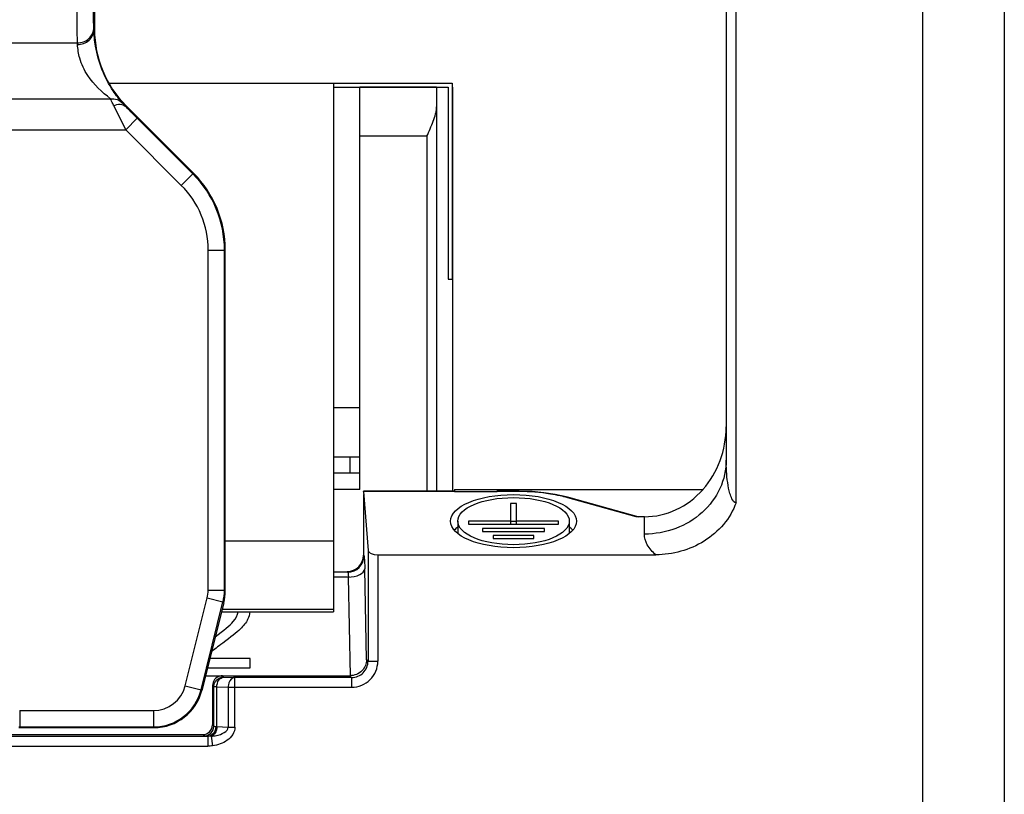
# Model space of a CAD drawing. Header units: inches. Extents: x 0 to 864, y 0 to 559.
# Tile 7 of 23: x 354 to 384, y 204 to 227. Entities that reach past the tile are written whole.
import ezdxf

# ---------------------------------------------------------------- set-up
doc = ezdxf.new("R2010")
doc.units = ezdxf.units.IN
doc.header["$LTSCALE"] = 10
doc.header["$MEASUREMENT"] = 0

msp = doc.modelspace()

# ---------------------------------------------------------------- linework, layer by layer
for p, q in [((384.283, 252.923), (384.283, 189.739)), ((381.783, 252.63), (381.783, 195.43)), ((356.48, 238.634), (356.476, 226.993)), ((376.083, 212.522), (376.083, 232.33)), ((375.783, 232.03), (375.783, 213.828)), ((356.476, 226.993), (356.457, 226.986)), ((352.512, 226.584), (355.954, 226.584)), ((356.915, 225.355), (367.408, 225.355)), ((363.783, 225.355), (363.783, 209.182)), ((363.783, 225.23), (367.283, 225.23)), ((366.933, 225.23), (364.583, 225.23)), ((364.583, 212.93), (364.583, 225.23)), ((366.933, 225.23), (366.933, 212.873)), ((367.283, 225.23), (367.283, 219.355)), ((367.408, 225.355), (367.408, 219.355)), ((367.408, 225.23), (367.433, 225.23)), ((367.433, 212.873), (367.433, 225.23)), ((352.512, 224.876), (356.967, 224.876)), ((357.442, 224.66), (357.418, 224.65)), ((357.442, 224.66), (359.508, 222.593)), ((357.43, 223.927), (357.783, 224.28)), ((359.482, 222.582), (357.783, 224.28)), ((352.018, 223.927), (357.43, 223.927)), ((359.128, 222.228), (357.43, 223.927)), ((366.633, 223.73), (364.583, 223.73)), ((366.633, 223.73), (366.633, 212.873)), ((359.128, 222.228), (359.482, 222.582)), ((359.508, 222.593), (359.482, 222.582)), ((359.948, 220.249), (360.448, 220.249)), ((359.948, 209.85), (359.948, 220.249)), ((360.474, 220.259), (360.448, 220.249)), ((360.448, 209.85), (360.448, 220.249)), ((360.471, 209.828), (360.474, 220.259)), ((367.283, 219.355), (367.408, 219.355)), ((363.783, 215.43), (364.583, 215.43)), ((363.783, 213.93), (364.583, 213.93)), ((364.283, 213.93), (364.283, 213.43)), ((364.583, 213.43), (363.783, 213.43)), ((364.583, 212.93), (363.783, 212.93)), ((364.696, 212.773), (364.696, 210.915)), ((367.484, 212.873), (364.7, 212.873)), ((367.484, 212.867), (364.701, 212.863)), ((364.701, 212.863), (364.836, 211.065)), ((367.483, 212.93), (375.075, 212.93)), ((367.483, 212.93), (367.484, 212.863)), ((367.484, 212.867), (368.783, 212.867)), ((368.783, 212.93), (368.783, 212.863)), ((369.457, 212.873), (368.783, 212.873)), ((369.457, 212.863), (368.783, 212.867)), ((369.283, 212.874), (369.283, 212.93)), ((369.457, 212.873), (369.457, 212.863)), ((370.895, 212.698), (370.56, 212.773)), ((369.373, 212.499), (369.193, 212.499)), ((369.193, 212.499), (369.193, 211.865)), ((369.373, 211.865), (369.373, 212.499)), ((370.969, 212.678), (370.895, 212.698)), ((373.03, 212.092), (370.942, 212.673)), ((373.127, 212.078), (370.969, 212.678)), ((367.578, 211.958), (367.578, 211.582)), ((369.193, 211.958), (367.908, 211.958)), ((367.908, 211.958), (367.908, 211.865)), ((367.908, 211.865), (370.658, 211.865)), ((369.373, 211.947), (369.193, 211.947)), ((370.658, 211.958), (369.373, 211.958)), ((370.658, 211.865), (370.658, 211.958)), ((370.988, 211.958), (370.988, 211.582)), ((373.283, 212.092), (373.03, 212.092)), ((373.283, 211.562), (373.283, 212.092)), ((370.228, 211.738), (368.338, 211.738)), ((368.338, 211.738), (368.338, 211.645)), ((368.338, 211.645), (370.228, 211.645)), ((370.228, 211.645), (370.228, 211.738)), ((360.471, 211.355), (363.783, 211.355)), ((369.903, 211.519), (368.663, 211.519)), ((368.663, 211.519), (368.663, 211.426)), ((368.663, 211.426), (369.903, 211.426)), ((369.903, 211.426), (369.903, 211.519)), ((364.836, 211.065), (364.836, 207.677)), ((364.696, 210.915), (364.714, 210.898)), ((365.136, 210.93), (373.634, 210.93)), ((365.136, 210.93), (365.136, 207.677)), ((364.214, 210.398), (363.783, 210.398)), ((364.197, 210.415), (364.214, 210.398)), ((364.793, 207.72), (364.737, 210.498)), ((364.237, 210.248), (363.783, 210.248)), ((364.298, 207.23), (364.237, 210.248)), ((359.948, 209.85), (360.448, 209.85)), ((360.448, 209.85), (360.471, 209.828)), ((359.247, 206.922), (359.919, 209.608)), ((359.732, 206.801), (360.403, 209.486)), ((360.426, 209.464), (359.754, 206.779)), ((359.919, 209.608), (360.403, 209.486)), ((360.403, 209.486), (360.426, 209.464)), ((360.355, 209.182), (363.783, 209.182)), ((360.377, 209.27), (363.783, 209.27)), ((361.229, 207.762), (360, 207.762)), ((361.229, 207.476), (361.229, 207.762)), ((364.836, 207.677), (364.793, 207.72)), ((364.836, 207.677), (365.136, 207.677)), ((359.928, 207.476), (361.229, 207.476)), ((359.867, 207.23), (364.298, 207.23)), ((360.424, 207.189), (360.383, 207.23)), ((360.424, 207.189), (360.767, 207.177)), ((364.336, 207.177), (360.767, 207.177)), ((360.767, 205.662), (360.767, 207.177)), ((364.336, 207.177), (364.284, 207.23)), ((364.336, 207.177), (364.336, 206.877)), ((359.247, 206.922), (359.732, 206.801)), ((359.754, 206.779), (359.732, 206.801)), ((360.125, 206.889), (360.083, 206.93)), ((360.083, 206.93), (360.083, 205.73)), ((360.216, 206.889), (360.125, 206.889)), ((360.125, 205.688), (360.125, 206.889)), ((360.216, 206.889), (360.559, 206.877)), ((360.216, 205.674), (360.216, 206.889)), ((360.559, 206.877), (364.336, 206.877)), ((360.559, 206.877), (360.559, 205.662)), ((354.19, 206.165), (358.277, 206.165)), ((354.19, 206.165), (354.19, 205.665)), ((358.277, 206.165), (358.277, 205.665)), ((354.19, 205.665), (354.168, 205.644)), ((354.168, 205.644), (358.298, 205.644)), ((354.19, 205.665), (358.277, 205.665)), ((358.298, 205.644), (358.277, 205.665)), ((360.083, 205.73), (360.125, 205.688)), ((360.216, 205.674), (360.559, 205.662)), ((360.559, 205.662), (360.767, 205.662)), ((352.528, 205.377), (359.939, 205.377)), ((352.683, 205.43), (359.784, 205.43)), ((359.784, 205.43), (359.825, 205.389)), ((359.939, 205.377), (359.939, 205.077)), ((360.046, 205.381), (360.085, 205.088)), ((352.528, 205.077), (359.939, 205.077))]:
    msp.add_line(p, q)
msp.add_lwpolyline([(370.56, 212.773), (370.209, 212.827), (369.851, 212.86), (369.456, 212.873)])
for centre, radius, start, end in [((435.904, 263.196), 87.752, 206.04551, 206.58385), ((357.149, 220.248), 3.3, 0.0009, 44.9991), ((357.149, 220.249), 2.8, 359.9998, 45.0002), ((369.694, 208.176), 4.667, 74.4946, 77.4372), ((364.213, 210.898), 0.5, 270.0842, 359.9158), ((358.945, 209.851), 1.004, 345.9903, 359.9739), ((358.943, 209.851), 1.506, 345.985, 359.968), ((364.336, 207.677), 0.799, 269.9943, 0.0057), ((364.337, 207.676), 0.499, 269.9264, 0.0736), ((360.424, 206.889), 0.299, 134.6772, 149.8207), ((358.277, 207.165), 1, 269.9964, 345.9641), ((358.277, 207.165), 1.5, 270.0045, 345.9588), ((360.985, 206.869), 0.426, 168.6947, 178.9654), ((359.824, 205.689), 0.3, 270.0665, 359.9335)]:
    msp.add_arc(centre, radius, start, end)
for centre, major_axis, ratio, start_param, end_param in [((359.777, 226.994), (2.334, 2.334), 0.999569, -3.927017, -3.141745), ((357.173, 220.259), (2.334, 2.334), 0.999569, -0.785424, -0.000152), ((373.283, 214.846), (0, 2.747), 0.909996, 3.940386, 4.712389), ((364.7, 212.773), (0, 0.1), 0.034921, -0.436332, 0.014735), ((373.283, 214.862), (0, 2.77), 0.90262, -3.141593, -2.3428), ((369.283, 211.406), (1.925, 0), 0.422618, 2.661091, 2.794868), ((369.283, 211.406), (1.925, 0), 0.422618, 0.346741, 0.480502), ((365.136, 211.07), (0.3, 0), 0.466308, -3.106686, -1.570796), ((364.196, 210.916), (-0.354, 0.354), 0.998783, 2.356803, 3.926382), ((358.971, 209.828), (1.5, 0), 0.999695, -0.245265, -0.000305), ((360.384, 206.93), (-0.212, 0.212), 0.998783, -0.51449, 0.784789), ((360.384, 206.93), (0.212, -0.212), 0.998783, 2.356803, 2.627103), ((358.298, 207.143), (1.5, 0), 0.999695, -1.570796, -0.245265), ((359.783, 205.73), (0.212, -0.212), 0.998783, -0.784789, 0.784789)]:
    msp.add_ellipse(centre, major_axis=major_axis, ratio=ratio, start_param=start_param, end_param=end_param)
for major_axis in [(1.925, 0), (1.705, 0)]:
    msp.add_ellipse((369.283, 211.958), major_axis=major_axis, ratio=0.422618)
for points, knots in [([(355.954, 226.584), (355.953, 226.631), (355.949, 226.948), (355.948, 227.264), (355.948, 227.533)], [0, 0, 0, 0, 0.150691, 1, 1, 1, 1]), ([(356.454, 227.058), (356.453, 227.082), (356.449, 227.24), (356.448, 227.398), (356.448, 227.533)], [0, 0, 0, 0, 0.150737, 1, 1, 1, 1]), ([(355.954, 226.584), (356.081, 226.584), (356.34, 226.68), (356.454, 226.936), (356.454, 227.058)], [0, 0, 0, 0, 0.509192, 1, 1, 1, 1]), ([(355.957, 226.537), (356.083, 226.538), (356.335, 226.623), (356.456, 226.869), (356.457, 226.986)], [0, 0, 0, 0, 0.518946, 1, 1, 1, 1]), ([(356.457, 226.986), (356.457, 226.992), (356.456, 227.017), (356.455, 227.041), (356.454, 227.058)], [0, 0, 0, 0, 0.280945, 1, 1, 1, 1]), ([(357.334, 224.741), (357.233, 224.861), (356.988, 225.175), (356.683, 225.756), (356.502, 226.398), (356.464, 226.819), (356.457, 226.986)], [0, 0, 0, 0, 0.191636, 0.485052, 0.795663, 1, 1, 1, 1]), ([(356.967, 224.876), (356.703, 225.075), (356.309, 225.447), (356.017, 226.06), (355.965, 226.396), (355.957, 226.537)], [0, 0, 0, 0, 0.496061, 0.78918, 1, 1, 1, 1]), ([(356.967, 224.876), (357.035, 224.882), (357.172, 224.865), (357.289, 224.789), (357.334, 224.741)], [0, 0, 0, 0, 0.507808, 1, 1, 1, 1]), ([(357.064, 224.666), (357.054, 224.688), (357.02, 224.757), (356.988, 224.827), (356.967, 224.876)], [0, 0, 0, 0, 0.312644, 1, 1, 1, 1]), ([(357.064, 224.666), (357.127, 224.694), (357.249, 224.729), (357.378, 224.688), (357.418, 224.65)], [0, 0, 0, 0, 0.55893, 1, 1, 1, 1]), ([(357.418, 224.65), (357.409, 224.659), (357.38, 224.689), (357.352, 224.72), (357.334, 224.741)], [0, 0, 0, 0, 0.311597, 1, 1, 1, 1]), ([(357.783, 224.28), (357.75, 224.313), (357.628, 224.436), (357.506, 224.559), (357.418, 224.65)], [0, 0, 0, 0, 0.265749, 1, 1, 1, 1]), ([(366.633, 223.73), (366.668, 223.807), (366.736, 223.96), (366.83, 224.187), (366.894, 224.375), (366.926, 224.523), (366.933, 224.595), (366.933, 224.63)], [0, 0, 0, 0, 0.265793, 0.525941, 0.773536, 0.889983, 1, 1, 1, 1]), ([(375.783, 213.828), (375.783, 213.532), (375.648, 212.924), (375.083, 212.172), (374.254, 211.677), (373.607, 211.562), (373.283, 211.562)], [0, 0, 0, 0, 0.23858, 0.483965, 0.738731, 1, 1, 1, 1]), ([(376.083, 212.522), (376.027, 212.522), (375.948, 212.644), (375.879, 212.849), (375.823, 213.139), (375.79, 213.482), (375.783, 213.713), (375.783, 213.828)], [0, 0, 0, 0, 0.122115, 0.247758, 0.498574, 0.749308, 1, 1, 1, 1]), ([(370.709, 212.731), (370.611, 212.753), (370.198, 212.832), (369.777, 212.863), (369.457, 212.863)], [0, 0, 0, 0, 0.239547, 1, 1, 1, 1]), ([(370.969, 212.678), (370.965, 212.679), (370.956, 212.679), (370.947, 212.675), (370.942, 212.673)], [0, 0, 0, 0, 0.438759, 1, 1, 1, 1]), ([(376.083, 212.522), (375.917, 212.042), (375.182, 211.21), (374.145, 210.93), (373.634, 210.93)], [0, 0, 0, 0, 0.498441, 1, 1, 1, 1]), ([(373.634, 210.93), (373.531, 211.017), (373.358, 211.202), (373.283, 211.45), (373.283, 211.562)], [0, 0, 0, 0, 0.545644, 1, 1, 1, 1]), ([(364.714, 210.898), (364.722, 210.89), (364.719, 210.846), (364.731, 210.771), (364.732, 210.646), (364.736, 210.552), (364.737, 210.498)], [0, 0, 0, 0, 0.082962, 0.286449, 0.598954, 1, 1, 1, 1]), ([(364.214, 210.398), (364.228, 210.393), (364.225, 210.325), (364.235, 210.284), (364.237, 210.248)], [0, 0, 0, 0, 0.293331, 1, 1, 1, 1]), ([(364.237, 210.248), (364.356, 210.25), (364.546, 210.273), (364.732, 210.421), (364.737, 210.498)], [0, 0, 0, 0, 0.606777, 1, 1, 1, 1]), ([(364.793, 207.72), (364.791, 207.599), (364.682, 207.339), (364.417, 207.23), (364.284, 207.23)], [0, 0, 0, 0, 0.475598, 1, 1, 1, 1]), ([(360.216, 206.889), (360.217, 206.962), (360.247, 207.095), (360.367, 207.187), (360.424, 207.189)], [0, 0, 0, 0, 0.560621, 1, 1, 1, 1]), ([(360.767, 207.177), (360.745, 207.176), (360.64, 207.146), (360.583, 207.033), (360.567, 206.953)], [0, 0, 0, 0, 0.217205, 1, 1, 1, 1]), ([(360.182, 205.677), (360.18, 205.603), (360.139, 205.459), (360.003, 205.379), (359.939, 205.377)], [0, 0, 0, 0, 0.535995, 1, 1, 1, 1]), ([(360.216, 205.674), (360.215, 205.64), (360.202, 205.527), (360.125, 205.405), (360.046, 205.381)], [0, 0, 0, 0, 0.288616, 1, 1, 1, 1]), ([(360.046, 205.381), (360.098, 205.385), (360.283, 205.407), (360.562, 205.515), (360.559, 205.662)], [0, 0, 0, 0, 0.259317, 1, 1, 1, 1]), ([(360.767, 205.662), (360.768, 205.582), (360.717, 205.42), (360.484, 205.189), (360.243, 205.108), (360.085, 205.088)], [0, 0, 0, 0, 0.24971, 0.500522, 1, 1, 1, 1]), ([(360.125, 205.688), (360.127, 205.683), (360.151, 205.682), (360.168, 205.678), (360.181, 205.677)], [0, 0, 0, 0, 0.29468, 1, 1, 1, 1]), ([(360.181, 205.677), (360.187, 205.676), (360.198, 205.675), (360.21, 205.674), (360.216, 205.674)], [0, 0, 0, 0, 0.475017, 1, 1, 1, 1]), ([(359.825, 205.389), (359.833, 205.381), (359.877, 205.385), (359.911, 205.378), (359.939, 205.377)], [0, 0, 0, 0, 0.28631, 1, 1, 1, 1])]:
    msp.add_open_spline(points, degree=3, knots=knots)
for points in [[(355.957, 226.537), (355.957, 226.553), (355.956, 226.568), (355.954, 226.584)], [(360.712, 208.885), (360.799, 208.988), (360.85, 209.087), (360.867, 209.181)], [(361.223, 209.182), (361.216, 209.103), (361.194, 209.026), (361.157, 208.951)], [(360.165, 208.423), (360.431, 208.615), (360.613, 208.77), (360.712, 208.885)], [(361.157, 208.951), (361.111, 208.857), (361.034, 208.758), (360.928, 208.655)], [(360.928, 208.655), (360.82, 208.551), (360.645, 208.409), (360.398, 208.229)], [(360.398, 208.229), (360.238, 208.112), (360.122, 208.024), (360.051, 207.966)], [(360.214, 207.102), (360.268, 207.155), (360.348, 207.188), (360.424, 207.189)], [(360.125, 206.889), (360.125, 206.941), (360.139, 206.994), (360.165, 207.039)], [(360.046, 205.381), (360.01, 205.378), (359.974, 205.377), (359.939, 205.377)], [(360.085, 205.088), (360.036, 205.081), (359.987, 205.077), (359.939, 205.077)]]:
    msp.add_open_spline(points, degree=3)

doc.saveas('drawing.dxf')
